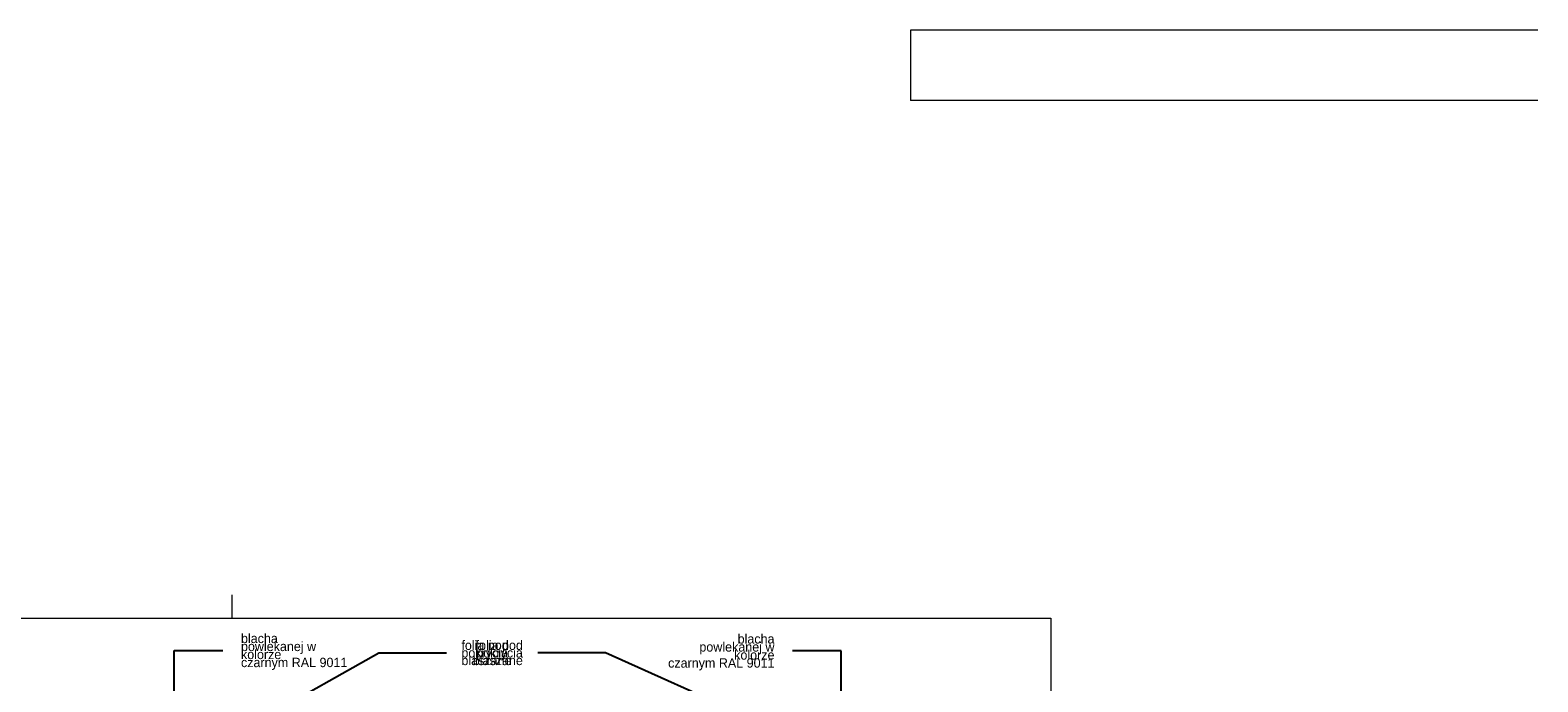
# Model space of a CAD drawing. Extents: x -109972 to -86652, y 98618 to 122888.
# Tile 25 of 74: x -97987 to -94764, y 107626 to 109018. Entities that reach past the tile are written whole.
import ezdxf

# ---------------------------------------------------------------- set-up
doc = ezdxf.new("R2010")
doc.units = 0
doc.header["$MEASUREMENT"] = 0
doc.layers.add('A-Opisy_Nr_Pióra__21', color=7, linetype='Continuous', lineweight=13)
doc.layers.add('ARCH TABELA_Nr_Pióra__21', color=7, linetype='Continuous', lineweight=13)
doc.layers.add('Arch odwodniene_Nr_Pióra__25', color=7, linetype='Continuous', lineweight=15, true_color=0x40a5ff)
doc.styles.add('GENERATED_STYLE_4', font='txt')
doc.dimstyles.new('GENERATED_STYLE__5', dxfattribs={"dimtxt": 0.18, "dimasz": 27.36, "dimexe": 0.18, "dimexo": 0.0625, "dimgap": 0.09, "dimtad": 0, "dimtih": 1, "dimtoh": 1, "dimdec": 4, "dimzin": 0, "dimdsep": 46, "dimcen": 0.09, "dimadec": 0, "dimazin": 0, "dimtfac": 1, "dimtdec": 4, "dimtmove": 0, "dimatfit": 3, "dimldrblk": 'ARROWHEAD_5', "dimfxl": 0, "dimtolj": 1, "dimtzin": 0, "dimarcsym": 0})

# ---------------------------------------------------------------- blocks, each defined once
blk = doc.blocks.new('ARROWHEAD_5')
at = {"color": 0, "linetype": 'Continuous', "lineweight": 0}
blk.add_line((0, 0), (-1, 0), dxfattribs=at)
blk.add_solid([(-1, 0.2679), (0, 0), (-1, -0.2679), (-1, 0.2679)], dxfattribs=at)

msp = doc.modelspace()

# ---------------------------------------------------------------- linework, layer by layer
at = {"layer": 'Arch odwodniene_Nr_Pióra__25', "linetype": 'Continuous'}
for p, q in [((-96105.5, 109017.9), (-96105.5, 108867.9)), ((-94764.3, 109017.9), (-96105.5, 109017.9)), ((-94764.3, 108867.9), (-96105.5, 108867.9))]:
    msp.add_line(p, q, dxfattribs=at)
at = {"layer": 'ARCH TABELA_Nr_Pióra__21', "linetype": 'Continuous'}
for p, q in [((-97555.5, 107761.4), (-97555.5, 107811.4)), ((-97555.5, 107761.4), (-97555.5, 107811.4)), ((-99880.5, 107761.4), (-95805.5, 107761.4)), ((-95805.5, 107761.4), (-95805.5, 104916.4))]:
    msp.add_line(p, q, dxfattribs=at)

# ---------------------------------------------------------------- texts
at = {"layer": 'A-Opisy_Nr_Pióra__21', "linetype": 'Continuous', "char_height": 20, "style": 'GENERATED_STYLE_4'}
for s, insert, width, attachment_point, line_spacing_factor in [('{blacha\\Ppowlekanej w kolorze \\Pczarnym RAL 9011}', (-97536.6, 107689.8), 225.883, 4, 0.514144), ('{folia pod pokrycia\\Pblaszane}', (-97065.4, 107687.5), 179.577, 4, 0.486739), ('{folia pod pokrycia\\Pblaszane}', (-96934, 107687.5), 179.577, 6, 0.486739), ('{blacha\\Ppowlekanej w kolorze \\Pczarnym RAL 9011}', (-96396.1, 107688.7), 225.883, 6, 0.514144)]:
    msp.add_mtext(s, dxfattribs=dict(at, insert=insert, width=width, attachment_point=attachment_point, line_spacing_factor=line_spacing_factor))

# ---------------------------------------------------------------- leaders
at = {"layer": 'A-Opisy_Nr_Pióra__21', "linetype": 'Continuous', "annotation_type": 0, "has_hookline": 1, "hookline_direction": 1}
for points, text_width in [([(-97679.3, 107515.2), (-97679.3, 107692.7), (-97575.2, 107692.7)], 195.2), ([(-97557.2, 107510.4), (-97241.9, 107687.4), (-97097.5, 107687.4)], 131.4), ([(-96364.2, 107511.9), (-96757.5, 107687.4), (-96901.9, 107687.4)], 131.4), ([(-96253.3, 107514.1), (-96253.3, 107691.6), (-96357.4, 107691.6)], 195.2)]:
    msp.add_leader(points, dimstyle='GENERATED_STYLE__5', dxfattribs=dict(at, text_width=text_width))

doc.saveas('drawing.dxf')
